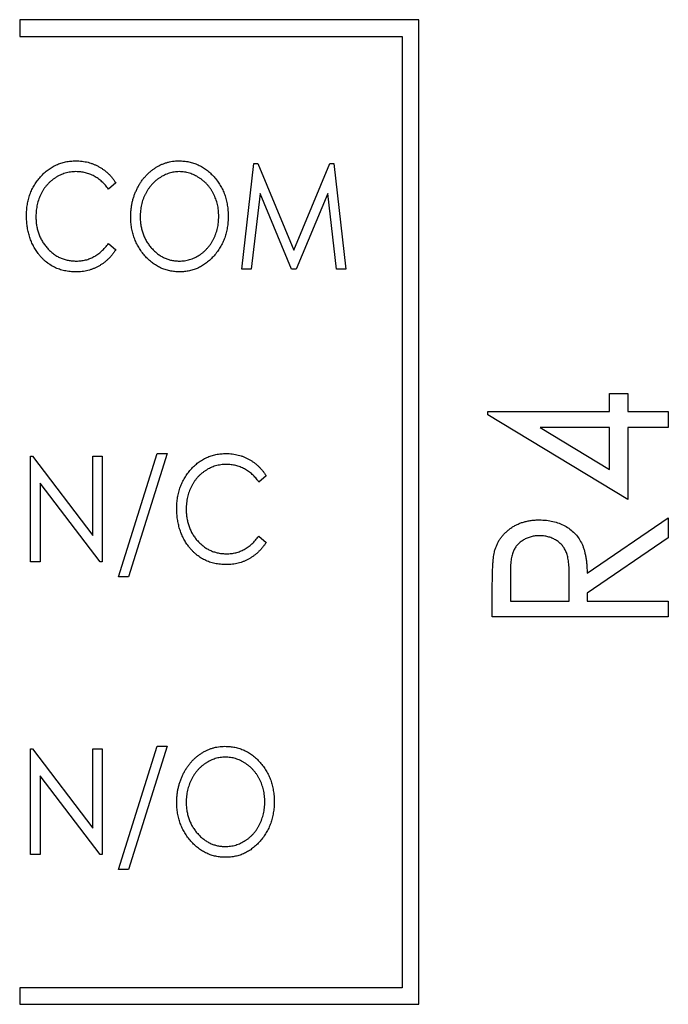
# Paper-space layout 'Sheet2' of a CAD drawing. Header units: millimetres. Extents: x 0 to 420, y 0 to 297.
# Tile 29 of 31: x 310 to 319, y 183 to 198. Entities that reach past the tile are written whole.
import ezdxf

# ---------------------------------------------------------------- set-up
doc = ezdxf.new("R2010")
doc.units = ezdxf.units.MM

psp = doc.layouts.new('Sheet2')

# ---------------------------------------------------------------- linework, layer by layer
at = {"color": 7, "linetype": 'Continuous', "lineweight": 25}
for p, q in [((309.67, 197.648), (309.67, 197.398)), ((315.67, 197.648), (309.67, 197.648)), ((315.67, 182.848), (315.67, 197.648)), ((309.67, 197.398), (315.42, 197.398)), ((315.42, 197.398), (315.42, 183.098)), ((313.008, 193.898), (313.191, 195.486)), ((313.191, 195.486), (313.249, 195.486)), ((313.249, 195.486), (313.792, 194.183)), ((313.792, 194.183), (314.333, 195.486)), ((314.333, 195.486), (314.392, 195.486)), ((314.392, 195.486), (314.575, 193.898)), ((311.115, 195.194), (311.006, 195.099)), ((313.283, 195.038), (313.152, 193.898)), ((313.758, 193.898), (313.283, 195.038)), ((314.3, 195.038), (313.827, 193.898)), ((314.432, 193.898), (314.3, 195.038)), ((311.006, 194.285), (311.115, 194.19)), ((313.152, 193.898), (313.008, 193.898)), ((313.827, 193.898), (313.758, 193.898)), ((314.575, 193.898), (314.432, 193.898)), ((318.538, 191.758), (318.538, 192.029)), ((318.538, 192.029), (318.81, 192.029)), ((318.81, 192.029), (318.81, 191.758)), ((316.707, 191.758), (318.538, 191.758)), ((316.707, 191.709), (316.707, 191.758)), ((318.81, 190.435), (316.707, 191.709)), ((318.81, 191.758), (319.42, 191.758)), ((319.42, 191.758), (319.42, 191.52)), ((317.494, 191.52), (318.538, 190.887)), ((318.538, 191.52), (317.494, 191.52)), ((318.538, 190.887), (318.538, 191.52)), ((319.42, 191.52), (318.81, 191.52)), ((318.81, 191.52), (318.81, 190.435)), ((309.833, 189.498), (309.833, 191.086)), ((309.833, 191.086), (309.863, 191.086)), ((309.863, 191.086), (310.769, 189.897)), ((310.769, 191.086), (310.912, 191.086)), ((310.769, 189.897), (310.769, 191.086)), ((310.912, 191.086), (310.912, 189.498)), ((311.156, 189.274), (311.737, 191.126)), ((311.889, 191.126), (311.307, 189.274)), ((311.737, 191.126), (311.889, 191.126)), ((313.374, 190.794), (313.265, 190.699)), ((310.879, 189.498), (309.976, 190.684)), ((309.976, 190.684), (309.976, 189.498)), ((318.199, 189.327), (319.42, 190.163)), ((319.42, 190.163), (319.42, 189.862)), ((313.265, 189.885), (313.374, 189.79)), ((319.42, 189.862), (318.199, 189.026)), ((309.976, 189.498), (309.833, 189.498)), ((310.912, 189.498), (310.879, 189.498)), ((317.046, 189.319), (317.046, 188.908)), ((317.928, 188.908), (317.931, 189.31)), ((311.307, 189.274), (311.156, 189.274)), ((316.774, 188.671), (316.774, 189.135)), ((318.199, 189.026), (318.199, 188.908)), ((317.046, 188.908), (317.928, 188.908)), ((318.199, 188.908), (319.42, 188.908)), ((319.42, 188.908), (319.42, 188.671)), ((319.42, 188.671), (316.774, 188.671)), ((309.833, 185.098), (309.833, 186.686)), ((309.833, 186.686), (309.863, 186.686)), ((309.863, 186.686), (310.769, 185.497)), ((310.769, 186.686), (310.912, 186.686)), ((310.769, 185.497), (310.769, 186.686)), ((310.912, 186.686), (310.912, 185.098)), ((311.156, 184.874), (311.737, 186.726)), ((311.889, 186.726), (311.307, 184.874)), ((311.737, 186.726), (311.889, 186.726)), ((310.879, 185.098), (309.976, 186.284)), ((309.976, 186.284), (309.976, 185.098)), ((309.976, 185.098), (309.833, 185.098)), ((310.912, 185.098), (310.879, 185.098)), ((311.307, 184.874), (311.156, 184.874)), ((309.67, 183.098), (309.67, 182.848)), ((315.42, 183.098), (309.67, 183.098)), ((309.67, 182.848), (315.67, 182.848))]:
    psp.add_line(p, q, dxfattribs=at)
for points, knots in [([(309.772, 194.701), (309.773, 194.73), (309.774, 194.786), (309.784, 194.868), (309.801, 194.947), (309.823, 195.023), (309.854, 195.094), (309.89, 195.163), (309.934, 195.228), (309.983, 195.289), (310.037, 195.345), (310.095, 195.393), (310.157, 195.434), (310.221, 195.468), (310.29, 195.494), (310.361, 195.513), (310.436, 195.524), (310.488, 195.526), (310.514, 195.526)], [0, 0, 0, 0, 0.069136, 0.135907, 0.200736, 0.264107, 0.326735, 0.389357, 0.451971, 0.515707, 0.578732, 0.639634, 0.699114, 0.757931, 0.81655, 0.875978, 0.937, 1, 1, 1, 1]), ([(310.514, 195.526), (310.529, 195.526), (310.561, 195.526), (310.607, 195.522), (310.653, 195.514), (310.697, 195.505), (310.74, 195.493), (310.781, 195.478), (310.822, 195.46), (310.861, 195.439), (310.899, 195.416), (310.936, 195.391), (310.97, 195.364), (311.003, 195.335), (311.034, 195.303), (311.063, 195.269), (311.09, 195.233), (311.107, 195.207), (311.115, 195.194)], [0, 0, 0, 0, 0.065948, 0.1308, 0.194377, 0.257292, 0.319343, 0.381072, 0.442482, 0.504222, 0.56576, 0.627125, 0.688208, 0.749312, 0.810951, 0.872762, 0.935943, 1, 1, 1, 1]), ([(311.339, 194.685), (311.34, 194.704), (311.34, 194.741), (311.345, 194.797), (311.352, 194.852), (311.363, 194.906), (311.376, 194.958), (311.393, 195.01), (311.413, 195.06), (311.436, 195.11), (311.461, 195.157), (311.488, 195.202), (311.518, 195.244), (311.55, 195.284), (311.585, 195.321), (311.621, 195.356), (311.66, 195.387), (311.7, 195.416), (311.742, 195.442), (311.786, 195.465), (311.83, 195.484), (311.875, 195.499), (311.921, 195.512), (311.967, 195.52), (312.015, 195.526), (312.047, 195.526), (312.063, 195.526)], [0, 0, 0, 0, 0.045922, 0.091196, 0.135982, 0.180387, 0.22436, 0.268316, 0.312327, 0.356293, 0.400133, 0.442725, 0.484725, 0.525806, 0.566679, 0.607176, 0.647857, 0.688358, 0.728651, 0.767868, 0.806911, 0.845405, 0.883563, 0.922106, 0.96078, 1, 1, 1, 1]), ([(312.063, 195.526), (312.089, 195.526), (312.14, 195.524), (312.214, 195.513), (312.285, 195.494), (312.354, 195.468), (312.418, 195.433), (312.48, 195.392), (312.538, 195.342), (312.593, 195.286), (312.642, 195.224), (312.686, 195.159), (312.723, 195.09), (312.753, 195.017), (312.776, 194.941), (312.792, 194.861), (312.803, 194.778), (312.804, 194.721), (312.805, 194.693)], [0, 0, 0, 0, 0.062177, 0.122392, 0.181409, 0.239738, 0.298383, 0.357852, 0.418781, 0.482217, 0.546197, 0.609068, 0.671831, 0.734621, 0.798486, 0.863494, 0.930695, 1, 1, 1, 1]), ([(310.514, 195.364), (310.5, 195.363), (310.473, 195.363), (310.433, 195.358), (310.394, 195.351), (310.355, 195.342), (310.317, 195.329), (310.28, 195.314), (310.244, 195.295), (310.209, 195.274), (310.175, 195.25), (310.143, 195.225), (310.112, 195.198), (310.084, 195.168), (310.058, 195.137), (310.033, 195.104), (310.012, 195.068), (309.991, 195.032), (309.973, 194.993), (309.958, 194.953), (309.944, 194.913), (309.934, 194.87), (309.925, 194.827), (309.919, 194.783), (309.915, 194.737), (309.915, 194.706), (309.914, 194.69)], [0, 0, 0, 0, 0.040539, 0.08067, 0.120535, 0.160075, 0.199516, 0.239549, 0.280038, 0.320917, 0.3621, 0.402886, 0.443451, 0.483751, 0.524405, 0.56518, 0.606553, 0.648491, 0.690831, 0.733332, 0.775976, 0.819431, 0.863323, 0.907733, 0.953449, 1, 1, 1, 1]), ([(311.006, 195.099), (310.99, 195.12), (310.96, 195.16), (310.909, 195.214), (310.852, 195.26), (310.791, 195.297), (310.726, 195.327), (310.658, 195.348), (310.587, 195.361), (310.539, 195.363), (310.514, 195.364)], [0, 0, 0, 0, 0.132496, 0.260052, 0.384077, 0.506319, 0.628358, 0.749712, 0.873001, 1, 1, 1, 1]), ([(312.069, 195.364), (312.056, 195.363), (312.031, 195.363), (311.993, 195.358), (311.955, 195.351), (311.918, 195.342), (311.882, 195.328), (311.846, 195.313), (311.81, 195.294), (311.776, 195.273), (311.742, 195.25), (311.71, 195.224), (311.68, 195.196), (311.652, 195.166), (311.626, 195.135), (311.602, 195.101), (311.579, 195.066), (311.559, 195.028), (311.541, 194.989), (311.525, 194.949), (311.512, 194.908), (311.501, 194.866), (311.492, 194.822), (311.486, 194.778), (311.482, 194.732), (311.482, 194.701), (311.482, 194.686)], [0, 0, 0, 0, 0.038646, 0.076895, 0.114898, 0.153535, 0.192208, 0.231525, 0.271503, 0.312618, 0.353885, 0.394964, 0.43585, 0.476721, 0.517756, 0.559133, 0.601294, 0.644145, 0.68713, 0.730403, 0.774013, 0.817914, 0.862175, 0.907275, 0.953058, 1, 1, 1, 1]), ([(312.662, 194.693), (312.662, 194.708), (312.661, 194.739), (312.658, 194.784), (312.652, 194.828), (312.643, 194.871), (312.632, 194.913), (312.619, 194.953), (312.603, 194.993), (312.585, 195.031), (312.565, 195.068), (312.543, 195.103), (312.518, 195.136), (312.492, 195.167), (312.464, 195.197), (312.434, 195.224), (312.401, 195.249), (312.367, 195.273), (312.332, 195.294), (312.296, 195.313), (312.259, 195.328), (312.223, 195.342), (312.185, 195.351), (312.147, 195.358), (312.108, 195.363), (312.082, 195.363), (312.069, 195.364)], [0, 0, 0, 0, 0.0463507, 0.0918612, 0.1363735, 0.1803655, 0.223612, 0.266355, 0.3089592, 0.3516986, 0.3940324, 0.4356951, 0.4768549, 0.5178917, 0.5585724, 0.5995195, 0.6409414, 0.6825121, 0.7239414, 0.7645278, 0.8044714, 0.8437851, 0.8827701, 0.9217538, 0.960676, 1, 1, 1, 1]), ([(309.947, 194.135), (309.933, 194.155), (309.904, 194.194), (309.87, 194.258), (309.839, 194.324), (309.815, 194.394), (309.795, 194.467), (309.782, 194.542), (309.774, 194.621), (309.773, 194.674), (309.772, 194.701)], [0, 0, 0, 0, 0.120712, 0.240916, 0.361543, 0.483506, 0.607367, 0.734431, 0.86487, 1, 1, 1, 1]), ([(309.914, 194.69), (309.915, 194.667), (309.916, 194.621), (309.924, 194.554), (309.937, 194.489), (309.957, 194.428), (309.981, 194.369), (310.011, 194.313), (310.046, 194.261), (310.086, 194.212), (310.131, 194.167), (310.178, 194.128), (310.228, 194.094), (310.282, 194.067), (310.338, 194.046), (310.397, 194.031), (310.459, 194.022), (310.501, 194.021), (310.522, 194.02)], [0, 0, 0, 0, 0.06956, 0.136432, 0.201329, 0.264602, 0.327221, 0.38928, 0.451831, 0.514861, 0.577361, 0.638135, 0.697197, 0.75614, 0.81497, 0.87501, 0.936399, 1, 1, 1, 1]), ([(312.074, 193.858), (312.049, 193.858), (311.999, 193.86), (311.926, 193.871), (311.856, 193.89), (311.788, 193.917), (311.724, 193.951), (311.663, 193.993), (311.605, 194.043), (311.551, 194.099), (311.502, 194.16), (311.458, 194.226), (311.422, 194.295), (311.391, 194.367), (311.368, 194.442), (311.351, 194.52), (311.341, 194.601), (311.34, 194.657), (311.339, 194.685)], [0, 0, 0, 0, 0.061547, 0.121417, 0.179996, 0.238315, 0.297126, 0.356943, 0.418489, 0.482417, 0.547075, 0.610613, 0.673814, 0.736892, 0.800447, 0.865133, 0.931509, 1, 1, 1, 1]), ([(311.482, 194.686), (311.482, 194.663), (311.483, 194.618), (311.492, 194.552), (311.505, 194.488), (311.524, 194.427), (311.548, 194.37), (311.578, 194.314), (311.613, 194.262), (311.653, 194.213), (311.697, 194.168), (311.743, 194.128), (311.792, 194.095), (311.843, 194.068), (311.896, 194.046), (311.952, 194.032), (312.01, 194.022), (312.049, 194.021), (312.069, 194.02)], [0, 0, 0, 0, 0.069644, 0.136865, 0.202081, 0.266184, 0.329858, 0.393143, 0.45677, 0.521585, 0.58561, 0.646875, 0.706483, 0.764859, 0.822538, 0.880611, 0.939356, 1, 1, 1, 1]), ([(312.069, 194.02), (312.082, 194.021), (312.109, 194.021), (312.149, 194.025), (312.187, 194.032), (312.225, 194.042), (312.263, 194.055), (312.299, 194.069), (312.335, 194.088), (312.37, 194.108), (312.403, 194.131), (312.435, 194.157), (312.465, 194.184), (312.493, 194.214), (312.519, 194.245), (312.543, 194.278), (312.565, 194.314), (312.585, 194.351), (312.603, 194.39), (312.619, 194.43), (312.632, 194.471), (312.643, 194.514), (312.652, 194.557), (312.658, 194.601), (312.661, 194.647), (312.662, 194.677), (312.662, 194.693)], [0, 0, 0, 0, 0.040115, 0.07979, 0.119238, 0.15837, 0.197615, 0.237148, 0.277138, 0.317796, 0.358752, 0.399056, 0.439598, 0.479891, 0.520553, 0.561799, 0.603389, 0.646106, 0.689245, 0.732265, 0.775436, 0.819119, 0.863241, 0.907884, 0.953523, 1, 1, 1, 1]), ([(312.805, 194.693), (312.804, 194.664), (312.803, 194.608), (312.792, 194.525), (312.776, 194.446), (312.753, 194.37), (312.723, 194.297), (312.686, 194.228), (312.643, 194.162), (312.593, 194.1), (312.539, 194.043), (312.481, 193.994), (312.421, 193.951), (312.357, 193.917), (312.291, 193.89), (312.221, 193.872), (312.149, 193.86), (312.099, 193.858), (312.074, 193.858)], [0, 0, 0, 0, 0.0693536, 0.1365903, 0.201875, 0.2660134, 0.3295523, 0.3928264, 0.4564979, 0.5211989, 0.5851569, 0.6463571, 0.7059632, 0.7641755, 0.8219701, 0.8801567, 0.9391179, 1, 1, 1, 1]), ([(311.115, 194.19), (311.107, 194.178), (311.089, 194.152), (311.061, 194.115), (311.032, 194.081), (311, 194.049), (310.968, 194.019), (310.933, 193.992), (310.897, 193.967), (310.859, 193.944), (310.82, 193.924), (310.78, 193.906), (310.739, 193.891), (310.696, 193.879), (310.653, 193.869), (310.608, 193.862), (310.562, 193.858), (310.531, 193.858), (310.516, 193.858)], [0, 0, 0, 0, 0.065076, 0.12957, 0.192445, 0.254543, 0.316388, 0.377965, 0.439115, 0.500422, 0.561916, 0.62289, 0.684199, 0.745669, 0.807869, 0.870655, 0.93478, 1, 1, 1, 1]), ([(310.522, 194.02), (310.546, 194.021), (310.592, 194.023), (310.661, 194.035), (310.726, 194.056), (310.788, 194.085), (310.848, 194.123), (310.904, 194.169), (310.957, 194.223), (310.989, 194.264), (311.006, 194.285)], [0, 0, 0, 0, 0.123377, 0.243514, 0.3623, 0.481687, 0.603129, 0.728942, 0.860758, 1, 1, 1, 1]), ([(310.516, 193.858), (310.501, 193.858), (310.471, 193.858), (310.428, 193.862), (310.386, 193.867), (310.345, 193.875), (310.305, 193.884), (310.267, 193.896), (310.229, 193.91), (310.193, 193.927), (310.158, 193.945), (310.124, 193.966), (310.091, 193.989), (310.06, 194.013), (310.03, 194.041), (310.001, 194.07), (309.973, 194.101), (309.955, 194.124), (309.947, 194.135)], [0, 0, 0, 0, 0.067636, 0.133538, 0.197821, 0.261197, 0.323286, 0.384544, 0.445371, 0.505251, 0.565315, 0.625372, 0.686071, 0.746946, 0.808517, 0.871018, 0.934675, 1, 1, 1, 1]), ([(312.031, 190.301), (312.032, 190.33), (312.033, 190.386), (312.043, 190.468), (312.06, 190.547), (312.083, 190.623), (312.113, 190.694), (312.149, 190.763), (312.193, 190.828), (312.242, 190.889), (312.296, 190.945), (312.354, 190.993), (312.416, 191.034), (312.48, 191.068), (312.549, 191.094), (312.621, 191.113), (312.696, 191.124), (312.747, 191.126), (312.773, 191.126)], [0, 0, 0, 0, 0.069136, 0.135907, 0.200736, 0.264107, 0.326735, 0.389357, 0.451971, 0.515707, 0.578732, 0.639634, 0.699114, 0.757931, 0.81655, 0.875978, 0.937, 1, 1, 1, 1]), ([(312.773, 191.126), (312.789, 191.126), (312.82, 191.126), (312.866, 191.122), (312.912, 191.114), (312.956, 191.105), (312.999, 191.093), (313.041, 191.078), (313.081, 191.06), (313.121, 191.039), (313.158, 191.016), (313.195, 190.991), (313.229, 190.964), (313.262, 190.935), (313.293, 190.903), (313.322, 190.869), (313.349, 190.833), (313.366, 190.807), (313.374, 190.794)], [0, 0, 0, 0, 0.065948, 0.1308, 0.194377, 0.257292, 0.319343, 0.381072, 0.442482, 0.504222, 0.56576, 0.627125, 0.688208, 0.749312, 0.810951, 0.872762, 0.935943, 1, 1, 1, 1]), ([(312.773, 190.964), (312.759, 190.963), (312.732, 190.963), (312.692, 190.958), (312.653, 190.951), (312.614, 190.942), (312.577, 190.929), (312.539, 190.914), (312.503, 190.895), (312.468, 190.874), (312.434, 190.85), (312.402, 190.825), (312.371, 190.798), (312.343, 190.768), (312.317, 190.737), (312.293, 190.704), (312.271, 190.668), (312.25, 190.632), (312.232, 190.593), (312.217, 190.553), (312.203, 190.513), (312.193, 190.47), (312.184, 190.427), (312.178, 190.383), (312.174, 190.337), (312.174, 190.306), (312.174, 190.29)], [0, 0, 0, 0, 0.040539, 0.08067, 0.120535, 0.160075, 0.199516, 0.239549, 0.280038, 0.320917, 0.3621, 0.402886, 0.443451, 0.483751, 0.524405, 0.56518, 0.606553, 0.648491, 0.690831, 0.733332, 0.775976, 0.819431, 0.863323, 0.907733, 0.953449, 1, 1, 1, 1]), ([(313.265, 190.699), (313.249, 190.72), (313.22, 190.76), (313.168, 190.814), (313.111, 190.86), (313.05, 190.897), (312.986, 190.927), (312.917, 190.948), (312.846, 190.961), (312.798, 190.963), (312.773, 190.964)], [0, 0, 0, 0, 0.132496, 0.260052, 0.384077, 0.506319, 0.628358, 0.749712, 0.873001, 1, 1, 1, 1]), ([(312.206, 189.735), (312.192, 189.755), (312.164, 189.794), (312.129, 189.858), (312.098, 189.924), (312.074, 189.994), (312.055, 190.067), (312.041, 190.142), (312.033, 190.221), (312.032, 190.274), (312.031, 190.301)], [0, 0, 0, 0, 0.120712, 0.240916, 0.361543, 0.483506, 0.607367, 0.734431, 0.86487, 1, 1, 1, 1]), ([(312.174, 190.29), (312.174, 190.267), (312.175, 190.221), (312.184, 190.154), (312.197, 190.089), (312.216, 190.028), (312.24, 189.969), (312.27, 189.913), (312.305, 189.861), (312.345, 189.812), (312.39, 189.767), (312.437, 189.728), (312.488, 189.694), (312.541, 189.667), (312.597, 189.646), (312.656, 189.631), (312.718, 189.622), (312.76, 189.621), (312.781, 189.62)], [0, 0, 0, 0, 0.06956, 0.136432, 0.201329, 0.264602, 0.327221, 0.38928, 0.451831, 0.514861, 0.577361, 0.638135, 0.697197, 0.75614, 0.81497, 0.87501, 0.936399, 1, 1, 1, 1]), ([(316.81, 189.662), (316.815, 189.679), (316.825, 189.713), (316.845, 189.761), (316.868, 189.807), (316.895, 189.851), (316.927, 189.892), (316.962, 189.93), (317.001, 189.966), (317.043, 190), (317.089, 190.031), (317.138, 190.057), (317.189, 190.079), (317.243, 190.098), (317.299, 190.111), (317.358, 190.123), (317.419, 190.128), (317.461, 190.129), (317.482, 190.129)], [0, 0, 0, 0, 0.059587, 0.118517, 0.177004, 0.234934, 0.293127, 0.351721, 0.411569, 0.473499, 0.535726, 0.598541, 0.661402, 0.725527, 0.791001, 0.858072, 0.927972, 1, 1, 1, 1]), ([(317.482, 190.129), (317.517, 190.128), (317.586, 190.126), (317.685, 190.11), (317.778, 190.081), (317.864, 190.042), (317.942, 189.993), (318.011, 189.933), (318.068, 189.864), (318.108, 189.799), (318.134, 189.741), (318.152, 189.694), (318.165, 189.642), (318.178, 189.587), (318.187, 189.527), (318.194, 189.464), (318.198, 189.397), (318.199, 189.351), (318.199, 189.327)], [0, 0, 0, 0, 0.086018, 0.167401, 0.245905, 0.322772, 0.397482, 0.470279, 0.543222, 0.617388, 0.656215, 0.697182, 0.740638, 0.786608, 0.835566, 0.887231, 0.942152, 1, 1, 1, 1]), ([(312.781, 189.62), (312.805, 189.621), (312.851, 189.623), (312.92, 189.635), (312.985, 189.656), (313.048, 189.685), (313.107, 189.723), (313.163, 189.769), (313.217, 189.823), (313.248, 189.864), (313.265, 189.885)], [0, 0, 0, 0, 0.1233769, 0.2435142, 0.3623001, 0.4816868, 0.6031288, 0.7289416, 0.8607581, 1, 1, 1, 1]), ([(317.481, 189.892), (317.46, 189.891), (317.418, 189.89), (317.357, 189.877), (317.298, 189.858), (317.244, 189.829), (317.194, 189.796), (317.152, 189.757), (317.117, 189.712), (317.094, 189.67), (317.081, 189.633), (317.071, 189.601), (317.063, 189.564), (317.057, 189.523), (317.052, 189.478), (317.048, 189.429), (317.046, 189.375), (317.046, 189.338), (317.046, 189.319)], [0, 0, 0, 0, 0.0771454, 0.1524127, 0.226288, 0.3006302, 0.3736136, 0.443084, 0.5107431, 0.5785087, 0.6148647, 0.6556826, 0.7003734, 0.7503875, 0.8053157, 0.8651708, 0.9300422, 1, 1, 1, 1]), ([(317.931, 189.31), (317.931, 189.328), (317.931, 189.365), (317.928, 189.417), (317.925, 189.466), (317.92, 189.511), (317.913, 189.553), (317.904, 189.59), (317.895, 189.624), (317.879, 189.664), (317.855, 189.708), (317.819, 189.756), (317.775, 189.796), (317.725, 189.831), (317.669, 189.858), (317.609, 189.878), (317.546, 189.89), (317.503, 189.891), (317.481, 189.892)], [0, 0, 0, 0, 0.0665836, 0.1294739, 0.1874279, 0.2411862, 0.2908553, 0.3359575, 0.3778912, 0.4156829, 0.4870677, 0.5570403, 0.6272661, 0.699568, 0.7737286, 0.8472212, 0.9226164, 1, 1, 1, 1]), ([(313.374, 189.79), (313.366, 189.778), (313.349, 189.752), (313.32, 189.715), (313.291, 189.681), (313.259, 189.649), (313.227, 189.619), (313.192, 189.592), (313.156, 189.567), (313.118, 189.544), (313.079, 189.524), (313.039, 189.506), (312.998, 189.491), (312.955, 189.479), (312.912, 189.469), (312.867, 189.462), (312.821, 189.458), (312.79, 189.458), (312.775, 189.458)], [0, 0, 0, 0, 0.065076, 0.12957, 0.192445, 0.254543, 0.316388, 0.377965, 0.439115, 0.500422, 0.561916, 0.62289, 0.684199, 0.745669, 0.807869, 0.870655, 0.93478, 1, 1, 1, 1]), ([(312.775, 189.458), (312.76, 189.458), (312.731, 189.458), (312.687, 189.462), (312.645, 189.467), (312.604, 189.475), (312.564, 189.484), (312.526, 189.496), (312.488, 189.51), (312.452, 189.527), (312.417, 189.545), (312.383, 189.566), (312.351, 189.589), (312.319, 189.613), (312.289, 189.641), (312.26, 189.67), (312.232, 189.701), (312.215, 189.724), (312.206, 189.735)], [0, 0, 0, 0, 0.067636, 0.133538, 0.197821, 0.261197, 0.323286, 0.384544, 0.445371, 0.505251, 0.565315, 0.625372, 0.686071, 0.746946, 0.808517, 0.871018, 0.934675, 1, 1, 1, 1]), ([(316.774, 189.135), (316.775, 189.166), (316.775, 189.226), (316.776, 189.311), (316.78, 189.389), (316.783, 189.459), (316.788, 189.521), (316.794, 189.575), (316.801, 189.621), (316.808, 189.649), (316.81, 189.662)], [0, 0, 0, 0, 0.176319, 0.337635, 0.484021, 0.616443, 0.73408, 0.836856, 0.925133, 1, 1, 1, 1]), ([(312.031, 185.885), (312.031, 185.904), (312.032, 185.941), (312.037, 185.997), (312.044, 186.052), (312.055, 186.106), (312.068, 186.158), (312.085, 186.21), (312.105, 186.26), (312.128, 186.31), (312.153, 186.357), (312.18, 186.402), (312.21, 186.444), (312.242, 186.484), (312.277, 186.521), (312.313, 186.556), (312.352, 186.587), (312.392, 186.616), (312.434, 186.642), (312.478, 186.665), (312.522, 186.684), (312.567, 186.699), (312.612, 186.712), (312.659, 186.72), (312.707, 186.726), (312.739, 186.726), (312.755, 186.726)], [0, 0, 0, 0, 0.045922, 0.091196, 0.135982, 0.180387, 0.22436, 0.268316, 0.312327, 0.356293, 0.400133, 0.442725, 0.484725, 0.525806, 0.566679, 0.607176, 0.647857, 0.688358, 0.728651, 0.767868, 0.806911, 0.845405, 0.883563, 0.922106, 0.96078, 1, 1, 1, 1]), ([(312.755, 186.726), (312.781, 186.726), (312.832, 186.724), (312.906, 186.713), (312.977, 186.694), (313.046, 186.668), (313.11, 186.633), (313.172, 186.592), (313.23, 186.542), (313.285, 186.486), (313.334, 186.424), (313.378, 186.359), (313.415, 186.29), (313.445, 186.217), (313.468, 186.141), (313.484, 186.061), (313.495, 185.978), (313.496, 185.921), (313.497, 185.893)], [0, 0, 0, 0, 0.062177, 0.122392, 0.181409, 0.239738, 0.298383, 0.357852, 0.418781, 0.482217, 0.546197, 0.609068, 0.671831, 0.734621, 0.798486, 0.863494, 0.930695, 1, 1, 1, 1]), ([(312.761, 186.564), (312.748, 186.563), (312.723, 186.563), (312.685, 186.558), (312.647, 186.551), (312.61, 186.542), (312.574, 186.528), (312.538, 186.513), (312.502, 186.494), (312.468, 186.473), (312.434, 186.45), (312.402, 186.424), (312.372, 186.396), (312.344, 186.366), (312.318, 186.335), (312.294, 186.301), (312.271, 186.266), (312.251, 186.228), (312.233, 186.189), (312.217, 186.149), (312.204, 186.108), (312.193, 186.066), (312.184, 186.022), (312.178, 185.978), (312.174, 185.932), (312.174, 185.901), (312.174, 185.886)], [0, 0, 0, 0, 0.038646, 0.076895, 0.114898, 0.153535, 0.192208, 0.231525, 0.271503, 0.312618, 0.353885, 0.394964, 0.43585, 0.476721, 0.517756, 0.559133, 0.601294, 0.644145, 0.68713, 0.730403, 0.774013, 0.817914, 0.862175, 0.907275, 0.953058, 1, 1, 1, 1]), ([(313.354, 185.893), (313.354, 185.908), (313.353, 185.939), (313.35, 185.984), (313.344, 186.028), (313.335, 186.071), (313.324, 186.113), (313.311, 186.153), (313.295, 186.193), (313.277, 186.231), (313.257, 186.268), (313.235, 186.303), (313.21, 186.336), (313.184, 186.367), (313.156, 186.397), (313.126, 186.424), (313.093, 186.449), (313.059, 186.473), (313.024, 186.494), (312.988, 186.513), (312.951, 186.528), (312.915, 186.542), (312.877, 186.551), (312.839, 186.558), (312.8, 186.563), (312.774, 186.563), (312.761, 186.564)], [0, 0, 0, 0, 0.0463507, 0.0918612, 0.1363735, 0.1803655, 0.223612, 0.266355, 0.3089592, 0.3516986, 0.3940324, 0.4356951, 0.4768549, 0.5178917, 0.5585724, 0.5995195, 0.6409414, 0.6825121, 0.7239414, 0.7645278, 0.8044714, 0.8437851, 0.8827701, 0.9217538, 0.960676, 1, 1, 1, 1]), ([(312.761, 185.22), (312.774, 185.221), (312.801, 185.221), (312.84, 185.225), (312.879, 185.232), (312.917, 185.242), (312.955, 185.255), (312.991, 185.269), (313.027, 185.288), (313.062, 185.308), (313.095, 185.331), (313.127, 185.357), (313.157, 185.384), (313.185, 185.414), (313.211, 185.445), (313.235, 185.478), (313.257, 185.514), (313.277, 185.551), (313.295, 185.59), (313.311, 185.63), (313.324, 185.671), (313.335, 185.714), (313.344, 185.757), (313.35, 185.801), (313.353, 185.847), (313.354, 185.877), (313.354, 185.893)], [0, 0, 0, 0, 0.040115, 0.07979, 0.119238, 0.15837, 0.197615, 0.237148, 0.277138, 0.317796, 0.358752, 0.399056, 0.439598, 0.479891, 0.520553, 0.561799, 0.603389, 0.646106, 0.689245, 0.732265, 0.775436, 0.819119, 0.863241, 0.907884, 0.953523, 1, 1, 1, 1]), ([(313.497, 185.893), (313.496, 185.864), (313.495, 185.808), (313.484, 185.725), (313.468, 185.646), (313.445, 185.57), (313.415, 185.497), (313.378, 185.428), (313.335, 185.362), (313.285, 185.3), (313.231, 185.243), (313.173, 185.194), (313.113, 185.151), (313.049, 185.117), (312.983, 185.09), (312.913, 185.072), (312.84, 185.06), (312.791, 185.058), (312.766, 185.058)], [0, 0, 0, 0, 0.0693536, 0.1365903, 0.201875, 0.2660134, 0.3295523, 0.3928264, 0.4564979, 0.5211989, 0.5851569, 0.6463571, 0.7059632, 0.7641755, 0.8219701, 0.8801567, 0.9391179, 1, 1, 1, 1]), ([(312.766, 185.058), (312.741, 185.058), (312.691, 185.06), (312.618, 185.071), (312.548, 185.09), (312.48, 185.117), (312.416, 185.151), (312.355, 185.193), (312.297, 185.243), (312.243, 185.299), (312.194, 185.36), (312.15, 185.426), (312.114, 185.495), (312.083, 185.567), (312.06, 185.642), (312.043, 185.72), (312.033, 185.801), (312.032, 185.857), (312.031, 185.885)], [0, 0, 0, 0, 0.061547, 0.121417, 0.179996, 0.238315, 0.297126, 0.356943, 0.418489, 0.482417, 0.547075, 0.610613, 0.673814, 0.736892, 0.800447, 0.865133, 0.931509, 1, 1, 1, 1]), ([(312.174, 185.886), (312.174, 185.863), (312.175, 185.818), (312.184, 185.752), (312.197, 185.688), (312.215, 185.627), (312.24, 185.57), (312.27, 185.514), (312.305, 185.462), (312.345, 185.413), (312.389, 185.368), (312.435, 185.328), (312.484, 185.295), (312.535, 185.268), (312.588, 185.246), (312.644, 185.232), (312.702, 185.222), (312.741, 185.221), (312.761, 185.22)], [0, 0, 0, 0, 0.069644, 0.136865, 0.202081, 0.266184, 0.329858, 0.393143, 0.45677, 0.521585, 0.58561, 0.646875, 0.706483, 0.764859, 0.822538, 0.880611, 0.939356, 1, 1, 1, 1])]:
    psp.add_open_spline(points, degree=3, knots=knots, dxfattribs=at)

doc.saveas('drawing.dxf')
